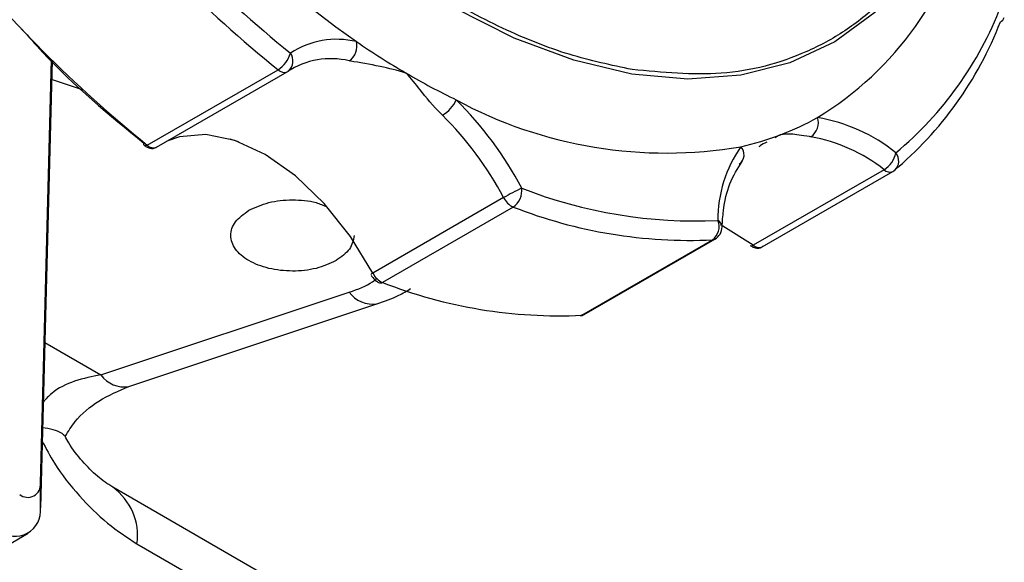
# Model space of a CAD drawing. Header units: millimetres. Extents: x 30 to 405, y 11 to 273.
# Tile 16 of 25: x 388 to 405, y 45 to 55. Entities that reach past the tile are written whole.
import ezdxf

# ---------------------------------------------------------------- set-up
doc = ezdxf.new("R2010")
doc.units = ezdxf.units.MM

msp = doc.modelspace()

# ---------------------------------------------------------------- linework, layer by layer
at = {"color": 7, "linetype": 'Continuous', "lineweight": 25}
for p, q in [((388.288295, 53.891593), (388.089298, 46.263867)), ((388.089453, 46.684093), (388.27776, 53.902029)), ((389.909922, 52.444336), (392.137308, 53.730179)), ((390.068244, 52.409055), (392.295631, 53.694898)), ((402.462195, 52.025556), (400.234809, 50.739713)), ((400.385643, 50.710223), (402.61303, 51.996066)), ((395.980402, 51.549818), (393.753015, 50.263975)), ((396.143899, 51.390035), (393.916512, 50.104192)), ((397.312098, 49.545085), (399.539484, 50.830928)), ((397.35103, 49.556566), (399.578417, 50.842409)), ((389.120024, 48.529378), (393.349289, 49.938981)), ((389.594319, 48.331149), (393.823584, 49.740752)), ((388.089298, 46.263867), (388.089453, 46.684093)), ((392.367243, 44.856522), (389.32078, 46.615208)), ((385.761141, 44.605454), (387.882461, 45.830066)), ((389.734453, 45.650711), (392.780916, 43.892026))]:
    msp.add_line(p, q, dxfattribs=at)
at = {"color": 8, "linetype": 'Continuous', "lineweight": 25}
for p, q in [((388.823089, 53.379902), (388.279671, 53.561022)), ((391.463562, 52.49984), (391.322249, 52.546939)), ((388.162818, 49.081961), (389.120024, 48.529378))]:
    msp.add_line(p, q, dxfattribs=at)
at = {"color": 8, "linetype": 'Continuous', "lineweight": 25, "flags": 128}
for points in [[(398.167234, 53.65658), (397.176354, 53.890773), (396.158949, 54.270517), (395.127813, 54.791035), (394.095914, 55.445781), (393.076228, 56.226523), (392.081579, 57.123441), (391.124474, 58.125257), (390.21695, 59.219372), (389.370419, 60.392027), (388.595527, 61.628475), (387.902019, 62.913166), (387.298617, 64.229946), (386.792907, 65.562256), (386.39125, 66.893339), (386.098697, 68.206458), (385.918927, 69.485099), (385.8542, 70.713182)], [(404.280198, 60.146191), (404.228867, 59.054336), (404.062521, 57.972869), (403.783053, 56.985618), (403.393977, 56.104998), (402.900185, 55.342082), (402.307888, 54.706466), (401.624534, 54.206141), (400.858716, 53.847401), (400.020065, 53.634757), (399.119128, 53.570882), (398.167234, 53.65658)]]:
    msp.add_lwpolyline(points, dxfattribs=at)
at = {"color": 7, "linetype": 'Continuous', "lineweight": 25, "flags": 128}
for points in [[(393.753015, 50.263975), (393.370734, 50.887727), (392.924155, 51.447849), (392.432854, 51.919792), (391.918365, 52.282867), (391.403239, 52.521163), (390.910055, 52.624232), (390.460431, 52.587559), (390.244192, 52.510627)], [(389.909922, 52.444336), (389.896383, 52.437765), (389.883877, 52.434233), (389.872884, 52.433875), (389.863827, 52.436704), (389.857054, 52.442613), (389.852825, 52.451374), (389.851302, 52.46265), (389.852544, 52.476008)], [(400.234809, 50.739713), (399.717602, 51.063301), (399.676199, 51.083782)], [(393.753015, 50.263975), (393.740237, 50.256467), (393.729981, 50.250156), (393.722643, 50.245287), (393.718504, 50.242046), (393.717724, 50.240557), (393.720333, 50.240878), (393.720878, 50.241041)], [(397.312098, 49.545085), (397.297641, 49.538874), (397.284657, 49.536527)]]:
    msp.add_lwpolyline(points, dxfattribs=at)
at = {"color": 7, "linetype": 'Continuous', "lineweight": 25}
for centre, radius, start, end in [((404.952835, 70.457207), 19.894389, 214.9425174, 234.755265), ((406.076099, 70.996522), 21.838064, 218.6489903, 231.0487921), ((406.09105, 70.991651), 22.196065, 218.6489903, 231.0487921), ((398.341056, 57.803621), 5.729693, 301.4503224, 347.3172232), ((403.863664, 69.705808), 22.196065, 218.6489903, 231.0487921), ((398.718958, 57.033771), 6.151431, 309.9003113, 338.8672343), ((398.6133, 56.800002), 6.252274, 309.9003113, 338.8672343), ((404.37221, 54.678148), 0.151029, 298.8536919, 337.1603124), ((393.139041, 52.797039), 1.451327, 76.7219467, 123.0552948), ((393.176028, 54.13262), 0.306177, 304.9346182, 14.5555953), ((401.479056, 65.902721), 14.171688, 235.5993039, 239.6694661), ((391.893409, 54.130638), 0.468886, 301.3434931, 345.5281204), ((393.040263, 52.563335), 1.354488, 76.7219467, 123.0552948), ((392.170641, 53.91141), 0.25, 299.9973117, 304.732043), ((400.619576, 64.431162), 12.467519, 239.663587, 244.0967689), ((394.640937, 53.457214), 0.584197, 300.6330465, 335.6361806), ((398.750176, 59.819285), 7.509723, 241.5543596, 279.7451365), ((390.837417, 48.834198), 6.164438, 27.8194571, 45.3044702), ((390.892213, 48.864912), 5.75312, 27.8194571, 45.3044702), ((399.028197, 57.02141), 4.707242, 290.7938812, 299.2823731), ((401.045101, 52.829986), 0.298053, 305.2169415, 16.7052729), ((400.820503, 50.001872), 2.958097, 51.4293106, 80.070716), ((398.950272, 57.231958), 4.93174, 282.5430713, 290.7718363), ((400.740943, 49.867116), 2.760719, 51.4293106, 80.070716), ((401.803134, 51.17417), 2.172971, 145.0839908, 180.3480072), ((399.883577, 52.280988), 0.194225, 305.0361245, 44.8327042), ((402.229004, 52.404556), 0.444993, 301.6031456, 348.3410671), ((402.48804, 52.212578), 0.25, 299.9973117, 308.9543601), ((398.020052, 48.017977), 4.078489, 115.1088964, 120.0065731), ((395.956657, 51.668371), 0.335455, 303.9293402, 7.3112722), ((399.253685, 59.294111), 8.14185, 248.6489153, 272.6505807), ((396.283547, 51.696468), 0.336754, 205.8159112, 245.5001947), ((399.156793, 59.097397), 8.275323, 248.6489153, 272.6505807), ((399.378633, 51.052631), 0.273907, 305.9617312, 23.2995921), ((399.453427, 51.058921), 0.25, 299.9973117, 357.9971812), ((400.206203, 50.773177), 0.044024, 241.4788446, 310.5248264), ((394.056161, 50.410626), 0.336754, 205.8159112, 245.5001947), ((396.929407, 57.811554), 8.275323, 248.6489153, 272.6505807), ((397.30736, 49.632902), 0.087945, 273.0880572, 299.7727604), ((387.874181, 46.658965), 0.216734, 230.4088647, 6.6579174), ((387.658753, 46.21361), 0.433468, 230.4088647, 6.6579175)]:
    msp.add_arc(centre, radius, start, end, dxfattribs=at)
at = {"color": 8, "linetype": 'Continuous', "lineweight": 25}
for centre, radius, start, end in [((392.166758, 53.877965), 0.225825, 310.3854113, 36.870012), ((392.242536, 53.829508), 0.144703, 223.3484265, 291.5260521), ((390.015149, 52.543665), 0.144703, 223.3484265, 291.5260521), ((402.491391, 52.177216), 0.221266, 314.0431568, 38.3913347), ((402.55975, 52.124037), 0.13862, 225.2709251, 292.6040651), ((399.572894, 51.043683), 0.130542, 2.8545675, 63.9592993), ((399.534746, 50.918745), 0.087945, 273.0880572, 299.7727604), ((400.332363, 50.838194), 0.13862, 225.2709251, 292.6040651), ((393.886484, 50.150019), 0.054789, 251.7108707, 303.2351056), ((393.745292, 50.220081), 0.48563, 215.3687722, 279.314382), ((389.516158, 48.810666), 0.485845, 215.3778208, 279.2577387), ((388.73182, 45.791865), 1.01252, 351.9863759, 54.298997)]:
    msp.add_arc(centre, radius, start, end, dxfattribs=at)
at = {"color": 7, "linetype": 'Continuous', "lineweight": 25}
for points, knots in [([(398.17112, 53.73262), (397.815925, 53.807223), (397.094574, 53.958732), (395.952666, 54.416508), (394.863995, 55.004075), (393.854147, 55.685774), (392.627812, 56.65921), (391.436376, 57.832258), (390.325953, 59.16327), (389.548495, 60.222729), (388.8337, 61.328898), (387.990814, 62.81832), (387.133751, 64.689464), (386.489464, 66.664687), (386.122616, 68.337262), (385.940556, 69.757923), (385.907149, 71.03523), (385.992218, 72.152084), (386.222253, 73.43547), (386.642416, 74.568697), (387.239918, 75.506094), (387.768762, 76.098433), (388.36918, 76.577771), (389.238395, 77.046731), (390.424735, 77.370002), (391.488219, 77.269622), (392.004499, 77.220892)], [0, 0, 0, 0, 0.038830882, 0.07886009, 0.120020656, 0.152193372, 0.184372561, 0.25000584, 0.282863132, 0.315727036, 0.347899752, 0.380078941, 0.441783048, 0.499999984, 0.538826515, 0.578860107, 0.620020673, 0.652193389, 0.684372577, 0.750005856, 0.782863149, 0.815727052, 0.847899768, 0.880078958, 0.941783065, 1, 1, 1, 1]), ([(387.774552, 54.421216), (387.889509, 54.290402), (388.544143, 53.545467), (389.261313, 52.959268), (389.852544, 52.476008)], [0, 0, 0, 0, 0.175604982, 1, 1, 1, 1]), ([(394.322528, 53.670761), (394.320356, 53.671428), (394.171404, 53.717179), (393.837502, 53.800226), (393.510331, 53.851349), (393.35957, 53.88005), (393.351357, 53.881614)], [0, 0, 0, 0, 0.006281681, 0.430739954, 0.968988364, 1, 1, 1, 1]), ([(394.938608, 52.954542), (394.930585, 52.962462), (394.783303, 53.107839), (394.577749, 53.367867), (394.401734, 53.582649), (394.323667, 53.669495), (394.322528, 53.670761)], [0, 0, 0, 0, 0.031011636, 0.569260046, 0.993718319, 1, 1, 1, 1]), ([(400.699301, 52.620781), (400.697509, 52.62), (400.664401, 52.60557), (400.633897, 52.587478), (400.605045, 52.570365)], [0, 0, 0, 0, 0.054146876, 1, 1, 1, 1]), ([(401.216981, 52.586484), (401.209073, 52.587575), (401.063922, 52.607598), (400.880766, 52.640503), (400.752048, 52.63363), (400.700059, 52.620966), (400.699301, 52.620781)], [0, 0, 0, 0, 0.031011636, 0.569260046, 0.993718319, 1, 1, 1, 1]), ([(389.861053, 52.439232), (389.86466, 52.436185), (389.883653, 52.420136), (389.922913, 52.399479), (389.979706, 52.385904), (390.03487, 52.389956), (390.063198, 52.408672), (390.074704, 52.416274)], [0, 0, 0, 0, 0.058333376, 0.307217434, 0.561639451, 0.8219447, 1, 1, 1, 1]), ([(400.464355, 52.494292), (400.422935, 52.475713), (400.371476, 52.452631), (400.335463, 52.420226), (400.328438, 52.413904)], [0, 0, 0, 0, 0.80490911, 1, 1, 1, 1]), ([(399.703274, 51.050184), (399.709258, 51.142888), (399.726691, 51.41294), (399.824256, 51.816725), (399.968287, 52.045355), (400.042619, 52.163348)], [0, 0, 0, 0, 0.2018879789, 0.5881067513, 1, 1, 1, 1]), ([(391.640546, 51.333771), (391.749105, 51.383618), (391.966223, 51.483313), (392.381708, 51.523985), (392.741322, 51.493923), (392.911463, 51.419453), (392.971746, 51.393067)], [0, 0, 0, 0, 0.281791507, 0.563583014, 0.845374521, 1, 1, 1, 1]), ([(400.185348, 50.734729), (400.186681, 50.73362), (400.203475, 50.71965), (400.240371, 50.700803), (400.29712, 50.68695), (400.354091, 50.691567), (400.383922, 50.711483), (400.39697, 50.720195)], [0, 0, 0, 0, 0.021728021, 0.27377147, 0.531423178, 0.7950328, 1, 1, 1, 1]), ([(393.723611, 50.229871), (393.742929, 50.201493), (393.769508, 50.162447), (393.819986, 50.122757), (393.84796, 50.103308), (393.868066, 50.098912), (393.869582, 50.09858)], [0, 0, 0, 0, 0.487712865, 0.671053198, 0.975181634, 1, 1, 1, 1]), ([(393.823584, 49.740752), (393.951318, 49.784325), (394.153488, 49.853289), (394.32998, 49.960262), (394.394962, 49.999647)], [0, 0, 0, 0, 0.631814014, 1, 1, 1, 1]), ([(397.284203, 49.539088), (397.297175, 49.53932), (397.321029, 49.539746), (397.340713, 49.553225), (397.349693, 49.559374)], [0, 0, 0, 0, 0.543812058, 1, 1, 1, 1]), ([(388.512075, 47.480352), (388.563858, 47.566353), (388.701598, 47.795109), (389.08637, 48.113885), (389.42119, 48.257157), (389.593385, 48.33084)], [0, 0, 0, 0, 0.226370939, 0.602130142, 1, 1, 1, 1]), ([(388.492186, 47.493292), (388.492529, 47.49422), (388.499933, 47.514234), (388.36253, 47.590738), (388.187175, 47.618823), (388.124907, 47.628795)], [0, 0, 0, 0, 0.030389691, 0.655691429, 1, 1, 1, 1]), ([(389.320336, 46.615464), (389.233303, 46.672593), (389.056942, 46.788356), (388.805078, 47.050664), (388.61569, 47.285693), (388.530058, 47.448837), (388.509758, 47.487513)], [0, 0, 0, 0, 0.298414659, 0.604695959, 0.906285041, 1, 1, 1, 1])]:
    msp.add_open_spline(points, degree=3, knots=knots, dxfattribs=at)
at = {"color": 8, "linetype": 'Continuous', "lineweight": 25}
for points, knots in [([(404.235893, 60.205377), (404.240564, 60.080353), (404.258827, 59.591454), (404.1781, 58.804382), (403.956533, 57.516277), (403.532692, 56.385099), (402.935798, 55.447364), (402.406831, 54.855093), (401.806445, 54.375737), (400.93722, 53.906783), (399.750885, 53.58351), (398.6874, 53.683889), (398.17112, 53.73262)], [0, 0, 0, 0, 0.028269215, 0.110545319, 0.192837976, 0.360683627, 0.444710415, 0.52875411, 0.611030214, 0.693322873, 0.851120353, 1, 1, 1, 1]), ([(393.349289, 49.938981), (393.495271, 49.990825), (393.67557, 50.054856), (393.79836, 50.152087), (393.821731, 50.170593)], [0, 0, 0, 0, 0.809668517, 1, 1, 1, 1]), ([(389.120024, 48.529378), (388.969669, 48.500298), (388.673597, 48.443035), (388.321141, 48.270589), (388.182403, 48.117929), (388.136345, 48.06725)], [0, 0, 0, 0, 0.408033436, 0.803482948, 1, 1, 1, 1]), ([(388.118974, 47.401387), (388.185413, 47.274435), (388.363034, 46.935039), (388.748298, 46.457363), (389.225926, 45.98077), (389.565116, 45.760619), (389.734453, 45.650711)], [0, 0, 0, 0, 0.165824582, 0.443319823, 0.7220835, 1, 1, 1, 1])]:
    msp.add_open_spline(points, degree=3, knots=knots, dxfattribs=at)
at = {"color": 7, "linetype": 'Continuous', "lineweight": 25}
for points in [[(393.125471, 50.476542), (393.017135, 50.426887), (392.800464, 50.327577), (392.381628, 50.284021), (391.971075, 50.330366), (391.621217, 50.465384), (391.387335, 50.667353), (391.307053, 50.90436), (391.382502, 51.146149), (391.554532, 51.27123), (391.640546, 51.333771)], [(393.433008, 50.905157), (393.418673, 50.824892), (393.390003, 50.664364), (393.213648, 50.539149), (393.125471, 50.476542)]]:
    msp.add_open_spline(points, degree=3, dxfattribs=at)

doc.saveas('drawing.dxf')
